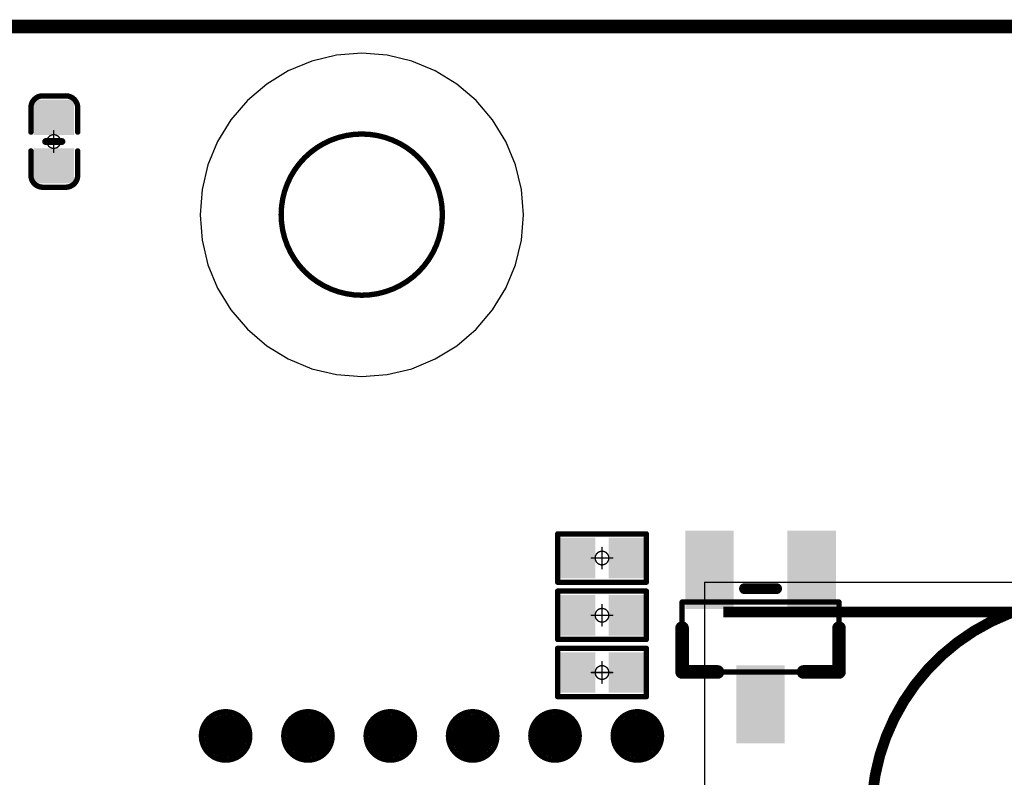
# Model space of a CAD drawing. Header units: millimetres. Extents: x 5.69 to 9.05, y 3.88 to 6.09.
# Tile 12 of 24: x 6.37 to 7.09, y 5.54 to 6.09. Entities that reach past the tile are written whole.
import ezdxf

# ---------------------------------------------------------------- set-up
doc = ezdxf.new("R2010")
doc.units = ezdxf.units.MM
doc.header["$MEASUREMENT"] = 0
for name, color, linetype in [('BottomLayer', 5, 'Continuous'), ('BottomOverlay', 54, 'Continuous'), ('BottomPaste', 16, 'Continuous'), ('BottomSolder', 6, 'Continuous'), ('KeepOutLayer', 6, 'Continuous'), ('Mechanical13', 56, 'Continuous'), ('Mechanical15', 56, 'Continuous')]:
    doc.layers.add(name, color=color, linetype=linetype)

# ---------------------------------------------------------------- blocks, each defined once
blk = doc.blocks.new('SIM8200EA_M2__3042_B_1')
at = {"layer": 'BottomOverlay', "const_width": 0.001}
for points in [[(0.41043, 0.5999), (0.59055, 0.5999)], [(0.59055, 0.5999), (0.59055, -0.89616)]]:
    blk.add_lwpolyline(points, dxfattribs=at)
at = {"layer": 'BottomOverlay', "const_width": 0.0005}
blk.add_lwpolyline([(0.5903, 0.5999, 1), (0.5908, 0.5999, 1)], format="xyb", close=True, dxfattribs=at)
blk.add_lwpolyline([(0.5903, 0.5999, 1), (0.5908, 0.5999, 1)], format="xyb", close=True, dxfattribs=at)
blk = doc.blocks.new('C0402_B_27')
at = {"layer": 'BottomLayer'}
for points in [[(-0.02657, -0.01082), (-0.00886, -0.01082), (-0.02657, 0.01083), (-0.00886, 0.01083)], [(0.00886, -0.01083), (0.02657, -0.01083), (0.00886, 0.01083), (0.02657, 0.01083)]]:
    blk.add_solid(points, dxfattribs=at)
at = {"layer": 'BottomOverlay', "const_width": 0.00394}
for points in [[(-0.03346, 0.00886, -0.414214), (-0.0248, 0.01752)], [(0.0248, 0.01752, -0.414214), (0.03346, 0.00886)], [(-0.0248, -0.01673, -0.414214), (-0.03346, -0.00807)], [(0.03346, -0.00807, -0.414214), (0.0248, -0.01673)]]:
    blk.add_lwpolyline(points, format="xyb", dxfattribs=at)
at = {"layer": 'BottomOverlay'}
for points, const_width in [([(-0.02578, 0.01752, 1), (-0.02382, 0.01752, 1)], 0.00197), ([(-0.02559, 0.01752, 1), (-0.02362, 0.01752, 1)], 0.00197), ([(-0.00787, 0.01752, 1), (-0.0059, 0.01752, 1)], 0.00197), ([(0.00591, 0.01752, 1), (0.00787, 0.01752, 1)], 0.00197), ([(0.02362, 0.01752, 1), (0.02559, 0.01752, 1)], 0.00197), ([(0.02382, 0.01752, 1), (0.02579, 0.01752, 1)], 0.00197), ([(-0.03445, 0.00886, 1), (-0.03248, 0.00886, 1)], 0.00197), ([(-0.03445, 0.00886, 1), (-0.03248, 0.00886, 1)], 0.00197), ([(-0.00125, 0.006, 1), (0.00125, 0.006, 1)], 0.0025), ([(0.03248, 0.00886, 1), (0.03445, 0.00886, 1)], 0.00197), ([(0.03248, 0.00886, 1), (0.03445, 0.00886, 1)], 0.00197), ([(-0.03445, -0.00807, 1), (-0.03248, -0.00807, 1)], 0.00197), ([(-0.03445, -0.00807, 1), (-0.03248, -0.00807, 1)], 0.00197), ([(-0.00125, -0.006, 1), (0.00125, -0.006, 1)], 0.0025), ([(0.03248, -0.00807, 1), (0.03445, -0.00807, 1)], 0.00197), ([(0.03248, -0.00807, 1), (0.03445, -0.00807, 1)], 0.00197), ([(-0.02578, -0.01673, 1), (-0.02382, -0.01673, 1)], 0.00197), ([(-0.02559, -0.01673, 1), (-0.02362, -0.01673, 1)], 0.00197), ([(-0.00787, -0.01673, 1), (-0.0059, -0.01673, 1)], 0.00197), ([(0.00591, -0.01673, 1), (0.00787, -0.01673, 1)], 0.00197), ([(0.02362, -0.01673, 1), (0.02559, -0.01673, 1)], 0.00197), ([(0.02382, -0.01673, 1), (0.02579, -0.01673, 1)], 0.00197)]:
    blk.add_lwpolyline(points, format="xyb", close=True, dxfattribs=dict(at, const_width=const_width))
for points, const_width in [([(-0.0246, 0.01752), (-0.00689, 0.01752)], 0.00394), ([(0.00689, 0.01752), (0.02461, 0.01752)], 0.00394), ([(-0.03346, 0.00886), (-0.03346, -0.00807)], 0.00394), ([(0, 0.006), (0, -0.006)], 0.005), ([(0.03346, 0.00886), (0.03346, -0.00807)], 0.00394), ([(-0.0246, -0.01673), (-0.00689, -0.01673)], 0.00394), ([(0.00689, -0.01673), (0.02461, -0.01673)], 0.00394)]:
    blk.add_lwpolyline(points, dxfattribs=dict(at, const_width=const_width))
at = {"layer": 'BottomPaste'}
for points in [[(-0.02657, -0.01082), (-0.00886, -0.01082), (-0.02657, 0.01083), (-0.00886, 0.01083)], [(0.00886, -0.01083), (0.02657, -0.01083), (0.00886, 0.01083), (0.02657, 0.01083)]]:
    blk.add_solid(points, dxfattribs=at)
at = {"layer": 'BottomSolder'}
for points in [[(-0.03057, -0.01482), (-0.00486, -0.01482), (-0.03057, 0.01483), (-0.00486, 0.01483)], [(0.00486, -0.01483), (0.03057, -0.01483), (0.00486, 0.01483), (0.03057, 0.01483)]]:
    blk.add_solid(points, dxfattribs=at)
at = {"layer": 'Mechanical15', "const_width": 0.001}
for points in [[(0, 0.00788), (0, -0.00787)], [(-0.00787, 0), (0.00788, 0)]]:
    blk.add_lwpolyline(points, dxfattribs=at)
at = {"layer": 'Mechanical15'}
for points, const_width in [([(-0.00025, 0.00788, 1), (0.00025, 0.00788, 1)], 0.0005), ([(-0.00812, 0, 1), (-0.00762, 0, 1)], 0.0005), ([(0.005, 0, 1), (-0.005, 0, 1)], 0.001), ([(-0.00525, 0, 1), (-0.00475, 0, 1)], 0.0005), ([(0.00475, 0, 1), (0.00525, 0, 1)], 0.0005), ([(0.00763, 0, 1), (0.00813, 0, 1)], 0.0005), ([(-0.00025, -0.00787, 1), (0.00025, -0.00787, 1)], 0.0005)]:
    blk.add_lwpolyline(points, format="xyb", close=True, dxfattribs=dict(at, const_width=const_width))
blk = doc.blocks.new('SOT_23_B_55')
at = {"layer": 'BottomLayer'}
for points in [[(0.02461, 0.05118), (0.02461, 0.02362), (0.07382, 0.05118), (0.07382, 0.02362)], [(-0.07382, 0.01378), (-0.07382, -0.01378), (-0.02461, 0.01378), (-0.02461, -0.01378)], [(0.02461, -0.02362), (0.02461, -0.05118), (0.07382, -0.02362), (0.07382, -0.05118)]]:
    blk.add_solid(points, dxfattribs=at)
at = {"layer": 'BottomOverlay'}
for points, const_width in [([(-0.02559, 0.05748), (0.0065, 0.05748)], 0.01), ([(-0.02559, 0.05748), (-0.02559, 0.0315)], 0.01), ([(-0.02559, 0.05748), (-0.02559, 0.0315)], 0.01), ([(-0.02559, 0.05748), (-0.02559, 0.0315)], 0.01), ([(0.03543, 0.01181), (0.03543, -0.01181)], 0.00787), ([(-0.02559, -0.0315), (-0.02559, -0.05748)], 0.01), ([(-0.02559, -0.05748), (0.0065, -0.05748)], 0.01)]:
    blk.add_lwpolyline(points, dxfattribs=dict(at, const_width=const_width))
for points, const_width in [([(-0.02809, 0.05748, 1), (-0.02309, 0.05748, 1)], 0.005), ([(-0.02809, 0.05748, 1), (-0.02309, 0.05748, 1)], 0.005), ([(-0.02809, 0.05748, 1), (-0.02309, 0.05748, 1)], 0.005), ([(-0.02809, 0.05748, 1), (-0.02309, 0.05748, 1)], 0.005), ([(0.004, 0.05748, 1), (0.009, 0.05748, 1)], 0.005), ([(-0.02809, 0.0315, 1), (-0.02309, 0.0315, 1)], 0.005), ([(-0.02809, 0.0315, 1), (-0.02309, 0.0315, 1)], 0.005), ([(-0.02809, 0.0315, 1), (-0.02309, 0.0315, 1)], 0.005), ([(0.03346, 0.01181, 1), (0.0374, 0.01181, 1)], 0.00394), ([(0.03346, -0.01181, 1), (0.0374, -0.01181, 1)], 0.00394), ([(-0.02809, -0.0315, 1), (-0.02309, -0.0315, 1)], 0.005), ([(-0.02809, -0.05748, 1), (-0.02309, -0.05748, 1)], 0.005), ([(-0.02809, -0.05748, 1), (-0.02309, -0.05748, 1)], 0.005), ([(0.004, -0.05748, 1), (0.009, -0.05748, 1)], 0.005)]:
    blk.add_lwpolyline(points, format="xyb", close=True, dxfattribs=dict(at, const_width=const_width))
at = {"layer": 'BottomPaste'}
for points in [[(0.02461, 0.05118), (0.02461, 0.02362), (0.07382, 0.05118), (0.07382, 0.02362)], [(-0.07382, 0.01378), (-0.07382, -0.01378), (-0.02461, 0.01378), (-0.02461, -0.01378)], [(0.02461, -0.02362), (0.02461, -0.05118), (0.07382, -0.02362), (0.07382, -0.05118)]]:
    blk.add_solid(points, dxfattribs=at)
at = {"layer": 'BottomSolder'}
for points in [[(0.02061, 0.05518), (0.02061, 0.01962), (0.07782, 0.05518), (0.07782, 0.01962)], [(-0.07782, 0.01778), (-0.07782, -0.01778), (-0.02061, 0.01778), (-0.02061, -0.01778)], [(0.02061, -0.01962), (0.02061, -0.05518), (0.07782, -0.01962), (0.07782, -0.05518)]]:
    blk.add_solid(points, dxfattribs=at)
at = {"layer": 'Mechanical13', "const_width": 0.00394}
for points in [[(-0.02559, 0.05748), (-0.02559, -0.05748)], [(-0.02559, 0.05748), (0.02559, 0.05748)], [(-0.02559, 0.05748), (-0.02559, -0.05748)], [(-0.02559, 0.05748), (0.02559, 0.05748)], [(-0.02559, 0.05748), (0.02559, 0.05748)], [(-0.02559, 0.05748), (-0.02559, -0.05748)], [(0.02559, 0.05748), (0.02559, -0.05748)], [(0.02559, 0.05748), (0.02559, -0.05748)], [(0.02559, 0.05748), (0.02559, -0.05748)], [(-0.02559, -0.05748), (0.02559, -0.05748)], [(-0.02559, -0.05748), (0.02559, -0.05748)], [(-0.02559, -0.05748), (0.02559, -0.05748)]]:
    blk.add_lwpolyline(points, dxfattribs=at)
at = {"layer": 'Mechanical13', "const_width": 0.00197}
for points in [[(-0.02657, 0.05748, 1), (-0.02461, 0.05748, 1)], [(-0.02657, 0.05748, 1), (-0.02461, 0.05748, 1)], [(-0.02657, 0.05748, 1), (-0.02461, 0.05748, 1)], [(-0.02657, 0.05748, 1), (-0.02461, 0.05748, 1)], [(-0.02657, 0.05748, 1), (-0.02461, 0.05748, 1)], [(-0.02657, 0.05748, 1), (-0.02461, 0.05748, 1)], [(0.02461, 0.05748, 1), (0.02657, 0.05748, 1)], [(0.02461, 0.05748, 1), (0.02657, 0.05748, 1)], [(0.02461, 0.05748, 1), (0.02657, 0.05748, 1)], [(0.02461, 0.05748, 1), (0.02657, 0.05748, 1)], [(0.02461, 0.05748, 1), (0.02657, 0.05748, 1)], [(0.02461, 0.05748, 1), (0.02657, 0.05748, 1)], [(-0.02657, -0.05748, 1), (-0.02461, -0.05748, 1)], [(-0.02657, -0.05748, 1), (-0.02461, -0.05748, 1)], [(-0.02657, -0.05748, 1), (-0.02461, -0.05748, 1)], [(-0.02657, -0.05748, 1), (-0.02461, -0.05748, 1)], [(-0.02657, -0.05748, 1), (-0.02461, -0.05748, 1)], [(-0.02657, -0.05748, 1), (-0.02461, -0.05748, 1)], [(0.02461, -0.05748, 1), (0.02657, -0.05748, 1)], [(0.02461, -0.05748, 1), (0.02657, -0.05748, 1)], [(0.02461, -0.05748, 1), (0.02657, -0.05748, 1)], [(0.02461, -0.05748, 1), (0.02657, -0.05748, 1)], [(0.02461, -0.05748, 1), (0.02657, -0.05748, 1)], [(0.02461, -0.05748, 1), (0.02657, -0.05748, 1)]]:
    blk.add_lwpolyline(points, format="xyb", close=True, dxfattribs=at)
blk = doc.blocks.new('R0402_B_78')
at = {"layer": 'BottomLayer'}
for points in [[(-0.02657, -0.01082), (-0.00886, -0.01082), (-0.02657, 0.01083), (-0.00886, 0.01083)], [(0.00886, -0.01083), (0.02657, -0.01083), (0.00886, 0.01083), (0.02657, 0.01083)]]:
    blk.add_solid(points, dxfattribs=at)
at = {"layer": 'BottomOverlay', "const_width": 0.00394}
for points in [[(-0.03248, 0.01772), (0.03248, 0.01772)], [(-0.03248, -0.01772), (-0.03248, 0.01772)], [(0.03248, -0.01772), (0.03248, 0.01772)], [(-0.03248, -0.01772), (0.03248, -0.01772)]]:
    blk.add_lwpolyline(points, dxfattribs=at)
at = {"layer": 'BottomOverlay', "const_width": 0.00197}
for points in [[(-0.03346, 0.01772, 1), (-0.0315, 0.01772, 1)], [(-0.03346, 0.01772, 1), (-0.0315, 0.01772, 1)], [(0.0315, 0.01772, 1), (0.03346, 0.01772, 1)], [(0.0315, 0.01772, 1), (0.03346, 0.01772, 1)], [(-0.03346, -0.01772, 1), (-0.0315, -0.01772, 1)], [(-0.03346, -0.01772, 1), (-0.0315, -0.01772, 1)], [(0.0315, -0.01772, 1), (0.03346, -0.01772, 1)], [(0.0315, -0.01772, 1), (0.03346, -0.01772, 1)]]:
    blk.add_lwpolyline(points, format="xyb", close=True, dxfattribs=at)
at = {"layer": 'BottomPaste'}
for points in [[(-0.02657, -0.01082), (-0.00886, -0.01082), (-0.02657, 0.01083), (-0.00886, 0.01083)], [(0.00886, -0.01083), (0.02657, -0.01083), (0.00886, 0.01083), (0.02657, 0.01083)]]:
    blk.add_solid(points, dxfattribs=at)
at = {"layer": 'BottomSolder'}
for points in [[(-0.03057, -0.01482), (-0.00486, -0.01482), (-0.03057, 0.01483), (-0.00486, 0.01483)], [(0.00486, -0.01483), (0.03057, -0.01483), (0.00486, 0.01483), (0.03057, 0.01483)]]:
    blk.add_solid(points, dxfattribs=at)
at = {"layer": 'Mechanical15', "const_width": 0.001}
for points in [[(0, -0.00787), (0, 0.00787)], [(-0.00787, 0), (0.00787, 0)]]:
    blk.add_lwpolyline(points, dxfattribs=at)
at = {"layer": 'Mechanical15'}
for points, const_width in [([(-0.00025, 0.00787, 1), (0.00025, 0.00787, 1)], 0.0005), ([(-0.00812, 0, 1), (-0.00762, 0, 1)], 0.0005), ([(0.005, 0, 1), (-0.005, 0, 1)], 0.001), ([(-0.00525, 0, 1), (-0.00475, 0, 1)], 0.0005), ([(0.00475, 0, 1), (0.00525, 0, 1)], 0.0005), ([(0.00762, 0, 1), (0.00812, 0, 1)], 0.0005), ([(-0.00025, -0.00787, 1), (0.00025, -0.00787, 1)], 0.0005)]:
    blk.add_lwpolyline(points, format="xyb", close=True, dxfattribs=dict(at, const_width=const_width))
blk = doc.blocks.new('R0402_B_80')
at = {"layer": 'BottomLayer'}
for points in [[(-0.02657, -0.01082), (-0.00886, -0.01082), (-0.02657, 0.01083), (-0.00886, 0.01083)], [(0.00886, -0.01083), (0.02657, -0.01083), (0.00886, 0.01083), (0.02657, 0.01083)]]:
    blk.add_solid(points, dxfattribs=at)
at = {"layer": 'BottomOverlay', "const_width": 0.00394}
for points in [[(-0.03248, 0.01772), (0.03248, 0.01772)], [(-0.03248, -0.01772), (-0.03248, 0.01772)], [(0.03248, -0.01772), (0.03248, 0.01772)], [(-0.03248, -0.01772), (0.03248, -0.01772)]]:
    blk.add_lwpolyline(points, dxfattribs=at)
at = {"layer": 'BottomOverlay', "const_width": 0.00197}
for points in [[(-0.03346, 0.01772, 1), (-0.0315, 0.01772, 1)], [(-0.03346, 0.01772, 1), (-0.0315, 0.01772, 1)], [(0.0315, 0.01772, 1), (0.03346, 0.01772, 1)], [(0.0315, 0.01772, 1), (0.03346, 0.01772, 1)], [(-0.03346, -0.01772, 1), (-0.0315, -0.01772, 1)], [(-0.03346, -0.01772, 1), (-0.0315, -0.01772, 1)], [(0.0315, -0.01772, 1), (0.03346, -0.01772, 1)], [(0.0315, -0.01772, 1), (0.03346, -0.01772, 1)]]:
    blk.add_lwpolyline(points, format="xyb", close=True, dxfattribs=at)
at = {"layer": 'BottomPaste'}
for points in [[(-0.02657, -0.01082), (-0.00886, -0.01082), (-0.02657, 0.01083), (-0.00886, 0.01083)], [(0.00886, -0.01083), (0.02657, -0.01083), (0.00886, 0.01083), (0.02657, 0.01083)]]:
    blk.add_solid(points, dxfattribs=at)
at = {"layer": 'BottomSolder'}
for points in [[(-0.03057, -0.01482), (-0.00486, -0.01482), (-0.03057, 0.01483), (-0.00486, 0.01483)], [(0.00486, -0.01483), (0.03057, -0.01483), (0.00486, 0.01483), (0.03057, 0.01483)]]:
    blk.add_solid(points, dxfattribs=at)
at = {"layer": 'Mechanical15', "const_width": 0.001}
for points in [[(0, -0.00787), (0, 0.00787)], [(-0.00787, 0), (0.00787, 0)]]:
    blk.add_lwpolyline(points, dxfattribs=at)
at = {"layer": 'Mechanical15'}
for points, const_width in [([(-0.00025, 0.00787, 1), (0.00025, 0.00787, 1)], 0.0005), ([(-0.00812, 0, 1), (-0.00762, 0, 1)], 0.0005), ([(0.005, 0, 1), (-0.005, 0, 1)], 0.001), ([(-0.00525, 0, 1), (-0.00475, 0, 1)], 0.0005), ([(0.00475, 0, 1), (0.00525, 0, 1)], 0.0005), ([(0.00762, 0, 1), (0.00812, 0, 1)], 0.0005), ([(-0.00025, -0.00787, 1), (0.00025, -0.00787, 1)], 0.0005)]:
    blk.add_lwpolyline(points, format="xyb", close=True, dxfattribs=dict(at, const_width=const_width))
blk = doc.blocks.new('R0402_B_82')
at = {"layer": 'BottomLayer'}
for points in [[(-0.02657, -0.01082), (-0.00886, -0.01082), (-0.02657, 0.01083), (-0.00886, 0.01083)], [(0.00886, -0.01083), (0.02657, -0.01083), (0.00886, 0.01083), (0.02657, 0.01083)]]:
    blk.add_solid(points, dxfattribs=at)
at = {"layer": 'BottomOverlay', "const_width": 0.00394}
for points in [[(-0.03248, 0.01772), (0.03248, 0.01772)], [(-0.03248, -0.01772), (-0.03248, 0.01772)], [(0.03248, -0.01772), (0.03248, 0.01772)], [(-0.03248, -0.01772), (0.03248, -0.01772)]]:
    blk.add_lwpolyline(points, dxfattribs=at)
at = {"layer": 'BottomOverlay', "const_width": 0.00197}
for points in [[(-0.03346, 0.01772, 1), (-0.0315, 0.01772, 1)], [(-0.03346, 0.01772, 1), (-0.0315, 0.01772, 1)], [(0.0315, 0.01772, 1), (0.03346, 0.01772, 1)], [(0.0315, 0.01772, 1), (0.03346, 0.01772, 1)], [(-0.03346, -0.01772, 1), (-0.0315, -0.01772, 1)], [(-0.03346, -0.01772, 1), (-0.0315, -0.01772, 1)], [(0.0315, -0.01772, 1), (0.03346, -0.01772, 1)], [(0.0315, -0.01772, 1), (0.03346, -0.01772, 1)]]:
    blk.add_lwpolyline(points, format="xyb", close=True, dxfattribs=at)
at = {"layer": 'BottomPaste'}
for points in [[(-0.02657, -0.01082), (-0.00886, -0.01082), (-0.02657, 0.01083), (-0.00886, 0.01083)], [(0.00886, -0.01083), (0.02657, -0.01083), (0.00886, 0.01083), (0.02657, 0.01083)]]:
    blk.add_solid(points, dxfattribs=at)
at = {"layer": 'BottomSolder'}
for points in [[(-0.03057, -0.01482), (-0.00486, -0.01482), (-0.03057, 0.01483), (-0.00486, 0.01483)], [(0.00486, -0.01483), (0.03057, -0.01483), (0.00486, 0.01483), (0.03057, 0.01483)]]:
    blk.add_solid(points, dxfattribs=at)
at = {"layer": 'Mechanical15', "const_width": 0.001}
for points in [[(0, -0.00787), (0, 0.00787)], [(-0.00787, 0), (0.00787, 0)]]:
    blk.add_lwpolyline(points, dxfattribs=at)
at = {"layer": 'Mechanical15'}
for points, const_width in [([(-0.00025, 0.00787, 1), (0.00025, 0.00787, 1)], 0.0005), ([(-0.00812, 0, 1), (-0.00762, 0, 1)], 0.0005), ([(0.005, 0, 1), (-0.005, 0, 1)], 0.001), ([(-0.00525, 0, 1), (-0.00475, 0, 1)], 0.0005), ([(0.00475, 0, 1), (0.00525, 0, 1)], 0.0005), ([(0.00762, 0, 1), (0.00812, 0, 1)], 0.0005), ([(-0.00025, -0.00787, 1), (0.00025, -0.00787, 1)], 0.0005)]:
    blk.add_lwpolyline(points, format="xyb", close=True, dxfattribs=dict(at, const_width=const_width))
blk = doc.blocks.new('TEST_B_133')
at = {"layer": 'BottomLayer', "const_width": 0.01378}
blk.add_lwpolyline([(-0.00689, 0, 1), (0.00689, 0, 1)], format="xyb", close=True, dxfattribs=at)
at = {"layer": 'BottomOverlay'}
for points, const_width in [([(0.01772, 0, 1), (-0.01772, 0, 1)], 0.00394), ([(-0.0187, 0, 1), (-0.01673, 0, 1)], 0.00197), ([(0.01673, 0, 1), (0.0187, 0, 1)], 0.00197)]:
    blk.add_lwpolyline(points, format="xyb", close=True, dxfattribs=dict(at, const_width=const_width))
at = {"layer": 'BottomPaste', "const_width": 0.01378}
blk.add_lwpolyline([(-0.00689, 0, 1), (0.00689, 0, 1)], format="xyb", close=True, dxfattribs=at)
at = {"layer": 'BottomSolder', "const_width": 0.01575}
blk.add_lwpolyline([(-0.00787, 0, 1), (0.00787, 0, 1)], format="xyb", close=True, dxfattribs=at)
blk = doc.blocks.new('TEST_B_134')
at = {"layer": 'BottomLayer', "const_width": 0.01378}
blk.add_lwpolyline([(-0.00689, 0, 1), (0.00689, 0, 1)], format="xyb", close=True, dxfattribs=at)
at = {"layer": 'BottomOverlay'}
for points, const_width in [([(0.01772, 0, 1), (-0.01772, 0, 1)], 0.00394), ([(-0.0187, 0, 1), (-0.01673, 0, 1)], 0.00197), ([(0.01673, 0, 1), (0.0187, 0, 1)], 0.00197)]:
    blk.add_lwpolyline(points, format="xyb", close=True, dxfattribs=dict(at, const_width=const_width))
at = {"layer": 'BottomPaste', "const_width": 0.01378}
blk.add_lwpolyline([(-0.00689, 0, 1), (0.00689, 0, 1)], format="xyb", close=True, dxfattribs=at)
at = {"layer": 'BottomSolder', "const_width": 0.01575}
blk.add_lwpolyline([(-0.00787, 0, 1), (0.00787, 0, 1)], format="xyb", close=True, dxfattribs=at)
blk = doc.blocks.new('TEST_B_135')
at = {"layer": 'BottomLayer', "const_width": 0.01378}
blk.add_lwpolyline([(-0.00689, 0, 1), (0.00689, 0, 1)], format="xyb", close=True, dxfattribs=at)
at = {"layer": 'BottomOverlay'}
for points, const_width in [([(0.01772, 0, 1), (-0.01772, 0, 1)], 0.00394), ([(-0.0187, 0, 1), (-0.01673, 0, 1)], 0.00197), ([(0.01673, 0, 1), (0.0187, 0, 1)], 0.00197)]:
    blk.add_lwpolyline(points, format="xyb", close=True, dxfattribs=dict(at, const_width=const_width))
at = {"layer": 'BottomPaste', "const_width": 0.01378}
blk.add_lwpolyline([(-0.00689, 0, 1), (0.00689, 0, 1)], format="xyb", close=True, dxfattribs=at)
at = {"layer": 'BottomSolder', "const_width": 0.01575}
blk.add_lwpolyline([(-0.00787, 0, 1), (0.00787, 0, 1)], format="xyb", close=True, dxfattribs=at)
blk = doc.blocks.new('TEST_B_136')
at = {"layer": 'BottomLayer', "const_width": 0.01378}
blk.add_lwpolyline([(-0.00689, 0, 1), (0.00689, 0, 1)], format="xyb", close=True, dxfattribs=at)
at = {"layer": 'BottomOverlay'}
for points, const_width in [([(0.01772, 0, 1), (-0.01772, 0, 1)], 0.00394), ([(-0.0187, 0, 1), (-0.01673, 0, 1)], 0.00197), ([(0.01673, 0, 1), (0.0187, 0, 1)], 0.00197)]:
    blk.add_lwpolyline(points, format="xyb", close=True, dxfattribs=dict(at, const_width=const_width))
at = {"layer": 'BottomPaste', "const_width": 0.01378}
blk.add_lwpolyline([(-0.00689, 0, 1), (0.00689, 0, 1)], format="xyb", close=True, dxfattribs=at)
at = {"layer": 'BottomSolder', "const_width": 0.01575}
blk.add_lwpolyline([(-0.00787, 0, 1), (0.00787, 0, 1)], format="xyb", close=True, dxfattribs=at)
blk = doc.blocks.new('TEST_B_137')
at = {"layer": 'BottomLayer', "const_width": 0.01378}
blk.add_lwpolyline([(-0.00689, 0, 1), (0.00689, 0, 1)], format="xyb", close=True, dxfattribs=at)
at = {"layer": 'BottomOverlay'}
for points, const_width in [([(0.01772, 0, 1), (-0.01772, 0, 1)], 0.00394), ([(-0.0187, 0, 1), (-0.01673, 0, 1)], 0.00197), ([(0.01673, 0, 1), (0.0187, 0, 1)], 0.00197)]:
    blk.add_lwpolyline(points, format="xyb", close=True, dxfattribs=dict(at, const_width=const_width))
at = {"layer": 'BottomPaste', "const_width": 0.01378}
blk.add_lwpolyline([(-0.00689, 0, 1), (0.00689, 0, 1)], format="xyb", close=True, dxfattribs=at)
at = {"layer": 'BottomSolder', "const_width": 0.01575}
blk.add_lwpolyline([(-0.00787, 0, 1), (0.00787, 0, 1)], format="xyb", close=True, dxfattribs=at)
blk = doc.blocks.new('TEST_B_138')
at = {"layer": 'BottomLayer', "const_width": 0.01378}
blk.add_lwpolyline([(-0.00689, 0, 1), (0.00689, 0, 1)], format="xyb", close=True, dxfattribs=at)
at = {"layer": 'BottomOverlay'}
for points, const_width in [([(0.01772, 0, 1), (-0.01772, 0, 1)], 0.00394), ([(-0.0187, 0, 1), (-0.01673, 0, 1)], 0.00197), ([(0.01673, 0, 1), (0.0187, 0, 1)], 0.00197)]:
    blk.add_lwpolyline(points, format="xyb", close=True, dxfattribs=dict(at, const_width=const_width))
at = {"layer": 'BottomPaste', "const_width": 0.01378}
blk.add_lwpolyline([(-0.00689, 0, 1), (0.00689, 0, 1)], format="xyb", close=True, dxfattribs=at)
at = {"layer": 'BottomSolder', "const_width": 0.01575}
blk.add_lwpolyline([(-0.00787, 0, 1), (0.00787, 0, 1)], format="xyb", close=True, dxfattribs=at)

msp = doc.modelspace()

# ---------------------------------------------------------------- linework, layer by layer
at = {"layer": 'BottomLayer'}
for p, q in [((6.60517, 6.06875), (6.58709, 6.06441)), ((6.6237, 6.0702), (6.60517, 6.06875)), ((6.6237, 6.0702), (6.6237, 6.0702)), ((6.64223, 6.06875), (6.6237, 6.0702)), ((6.66031, 6.06441), (6.64223, 6.06875)), ((6.58709, 6.06441), (6.56991, 6.05729)), ((6.67749, 6.05729), (6.66031, 6.06441)), ((6.56991, 6.05729), (6.55406, 6.04758)), ((6.69334, 6.04758), (6.67749, 6.05729)), ((6.55406, 6.04758), (6.53992, 6.0355)), ((6.70747, 6.0355), (6.69334, 6.04758)), ((6.53992, 6.0355), (6.52785, 6.02137)), ((6.71955, 6.02137), (6.70747, 6.0355)), ((6.52785, 6.02137), (6.51814, 6.00552)), ((6.72926, 6.00552), (6.71955, 6.02137)), ((6.51814, 6.00552), (6.51102, 5.98834)), ((6.73638, 5.98834), (6.72926, 6.00552)), ((6.51102, 5.98834), (6.50668, 5.97026)), ((6.74072, 5.97026), (6.73638, 5.98834)), ((6.50668, 5.97026), (6.50522, 5.95173)), ((6.74217, 5.95173), (6.74072, 5.97026)), ((6.50522, 5.95173), (6.50522, 5.95173)), ((6.50522, 5.95173), (6.50668, 5.9332)), ((6.74072, 5.9332), (6.74217, 5.95173)), ((6.74217, 5.95173), (6.74217, 5.95173)), ((6.50668, 5.9332), (6.51102, 5.91512)), ((6.73638, 5.91512), (6.74072, 5.9332)), ((6.51102, 5.91512), (6.51814, 5.89794)), ((6.72926, 5.89794), (6.73638, 5.91512)), ((6.51814, 5.89794), (6.52785, 5.88209)), ((6.71955, 5.88209), (6.72926, 5.89794)), ((6.52785, 5.88209), (6.53992, 5.86795)), ((6.70747, 5.86795), (6.71955, 5.88209)), ((6.53992, 5.86795), (6.55406, 5.85588)), ((6.69334, 5.85588), (6.70747, 5.86795)), ((6.55406, 5.85588), (6.56991, 5.84617)), ((6.67749, 5.84617), (6.69334, 5.85588)), ((6.56991, 5.84617), (6.58709, 5.83905)), ((6.66031, 5.83905), (6.67749, 5.84617)), ((6.58709, 5.83905), (6.60517, 5.83471)), ((6.64223, 5.83471), (6.66031, 5.83905)), ((6.60517, 5.83471), (6.6237, 5.83325)), ((6.6237, 5.83325), (6.64223, 5.83471)), ((6.6237, 5.83325), (6.6237, 5.83325))]:
    msp.add_line(p, q, dxfattribs=at)
at = {"layer": 'KeepOutLayer'}
for points, const_width in [([(5.81664, 6.08973), (8.92689, 6.08973)], 0.01), ([(7.90013, 5.6608), (6.88866, 5.6608)], 0.00787)]:
    msp.add_lwpolyline(points, dxfattribs=dict(at, const_width=const_width))
for points, const_width in [([(6.68278, 5.95193, 1), (6.56467, 5.95193, 1)], 0.00394), ([(6.56369, 5.95193, 1), (6.56566, 5.95193, 1)], 0.00197), ([(6.6818, 5.95193, 1), (6.68377, 5.95193, 1)], 0.00197)]:
    msp.add_lwpolyline(points, format="xyb", close=True, dxfattribs=dict(at, const_width=const_width))
at = {"layer": 'KeepOutLayer', "const_width": 0.00787}
msp.add_lwpolyline([(6.99718, 5.51238, -0.414214), (7.15518, 5.67038)], format="xyb", dxfattribs=at)

# ---------------------------------------------------------------- block references
for name, p, rotation in [('C0402_B_27', (6.39808, 6.00547), 270), ('SOT_23_B_55', (6.91587, 5.64249), 89.99999999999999), ('SIM8200EA_M2__3042_B_1', (7.47492, 5.09209), 89.99999999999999), ('TEST_B_134', (6.52398, 5.57004), 270), ('TEST_B_137', (6.58431, 5.57004), 270), ('TEST_B_138', (6.64464, 5.57004), 270), ('TEST_B_133', (6.70497, 5.57004), 270), ('TEST_B_135', (6.7653, 5.57004), 270), ('TEST_B_136', (6.82563, 5.57004), 270)]:
    msp.add_blockref(name, p, dxfattribs=dict(rotation=rotation))
for name, p in [('R0402_B_82', (6.79972, 5.70035)), ('R0402_B_80', (6.79972, 5.65843)), ('R0402_B_78', (6.79972, 5.6165))]:
    msp.add_blockref(name, p)

doc.saveas('drawing.dxf')
